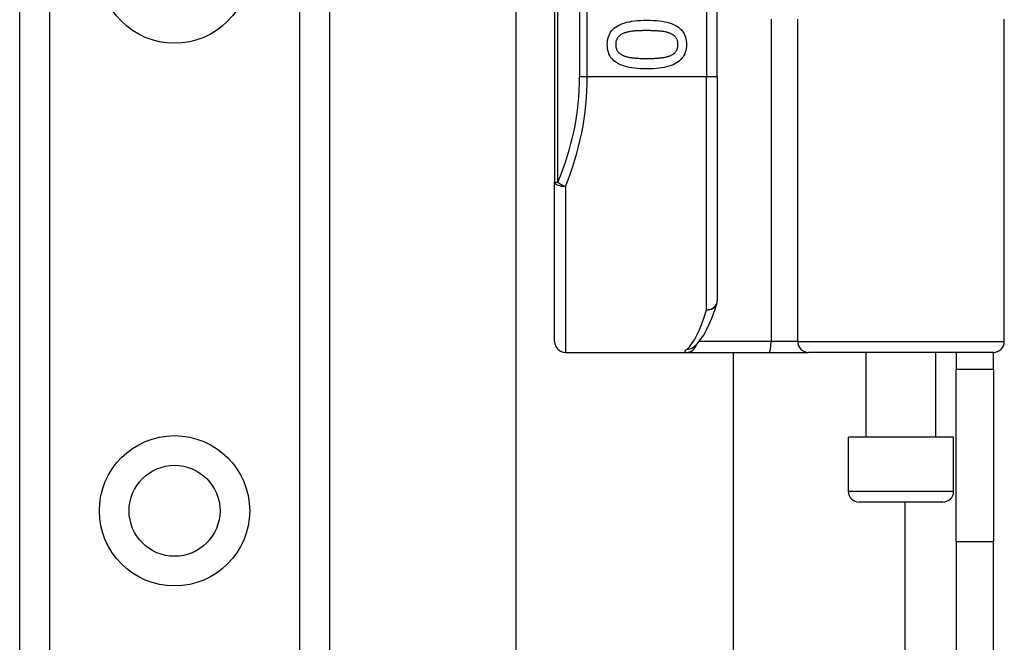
# Model space of a CAD drawing. Header units: inches. Extents: x 10 to 197, y 9 to 109.
# Tile 78 of 111: x 32.5 to 34.28, y 71.22 to 72.35. Entities that reach past the tile are written whole.
import ezdxf

# ---------------------------------------------------------------- set-up
doc = ezdxf.new("R2010")
doc.units = ezdxf.units.IN
doc.header["$MEASUREMENT"] = 0
doc.layers.add('Visible Edges(ANSI)', color=7, linetype='Continuous', lineweight=25)
doc.layers.add('Visible Tangent Edges(ANSI)', color=7, linetype='Continuous', lineweight=25)

msp = doc.modelspace()

# ---------------------------------------------------------------- linework, layer by layer
at = {"layer": 'Visible Edges(ANSI)'}
for p, q in [((32.4967, 18.9666), (32.4967, 75.7225)), ((33.0587, 75.7225), (33.0587, 18.9666)), ((33.4672, 73.9371), (33.4672, 72.0549)), ((33.7625, 72.246), (33.7625, 73.746)), ((33.3976, 56.331), (33.3976, 72.5601)), ((34.2832, 71.7657), (34.2832, 72.3504)), ((33.7625, 72.246), (33.7625, 71.8398)), ((33.4672, 71.7657), (33.4672, 72.0549)), ((33.4869, 71.746), (33.7064, 71.746)), ((33.7064, 71.746), (33.8558, 71.746)), ((33.7186, 71.7551), (33.7191, 71.7554)), ((33.7913, 71.746), (33.7913, 57.145)), ((33.8558, 71.746), (33.9281, 71.746)), ((34.2635, 71.746), (33.9281, 71.746)), ((34.0327, 71.5925), (34.0327, 71.746)), ((34.1587, 71.5925), (34.1587, 71.746)), ((34.1957, 71.746), (34.1957, 71.715)), ((34.2637, 71.715), (34.2637, 71.746)), ((34.1957, 71.403), (34.1957, 71.715)), ((34.2637, 71.715), (34.1957, 71.715)), ((34.2637, 71.715), (34.2637, 71.403)), ((34.1912, 71.5925), (34.0003, 71.5925)), ((34.0003, 71.4941), (34.0003, 71.5925)), ((34.1912, 71.4941), (34.1912, 71.5925)), ((34.1715, 71.4744), (34.0199, 71.4744)), ((34.1957, 71.403), (34.1957, 57.488)), ((34.2637, 57.488), (34.2637, 71.403))]:
    msp.add_line(p, q, dxfattribs=at)
at = {"layer": 'Visible Edges(ANSI)', "flags": 128}
for points in [[(33.5629, 72.3042), (33.563, 72.3079), (33.5634, 72.3115), (33.564, 72.3148), (33.5649, 72.318), (33.566, 72.3211), (33.5673, 72.3239), (33.5689, 72.3267), (33.5708, 72.3292), (33.5728, 72.3316), (33.5752, 72.3337), (33.5778, 72.3358), (33.5806, 72.3376), (33.5837, 72.3393), (33.587, 72.3409), (33.5906, 72.3423), (33.5945, 72.3436), (33.5986, 72.3447), (33.6029, 72.3456), (33.6076, 72.3465), (33.6125, 72.3471), (33.6176, 72.3476), (33.623, 72.348), (33.6287, 72.3482), (33.6346, 72.3483)], [(33.6346, 72.3483), (33.6407, 72.3482), (33.6465, 72.348), (33.652, 72.3476), (33.6572, 72.3471), (33.6622, 72.3464), (33.6669, 72.3456), (33.6713, 72.3446), (33.6754, 72.3435), (33.6792, 72.3422), (33.6828, 72.3408), (33.6861, 72.3393), (33.6891, 72.3375), (33.6919, 72.3357), (33.6944, 72.3336), (33.6967, 72.3314), (33.6987, 72.329), (33.7005, 72.3265), (33.7021, 72.3238), (33.7034, 72.3209), (33.7045, 72.3179), (33.7053, 72.3147), (33.7059, 72.3114), (33.7063, 72.3079), (33.7064, 72.3042)], [(33.593, 72.3249), (33.5919, 72.3244), (33.5907, 72.3239), (33.5897, 72.3234), (33.5886, 72.3228), (33.5877, 72.3222), (33.5867, 72.3216), (33.5858, 72.3209), (33.585, 72.3203), (33.5842, 72.3195), (33.5834, 72.3188), (33.5827, 72.318), (33.582, 72.3172), (33.5814, 72.3164), (33.5809, 72.3155), (33.5804, 72.3145), (33.5799, 72.3136), (33.5795, 72.3125), (33.5792, 72.3115), (33.5789, 72.3104), (33.5786, 72.3092), (33.5784, 72.308), (33.5783, 72.3068), (33.5782, 72.3055), (33.5782, 72.3042)], [(33.6346, 72.3295), (33.6322, 72.3295), (33.6299, 72.3295), (33.6276, 72.3295), (33.6254, 72.3294), (33.6233, 72.3294), (33.6213, 72.3293), (33.6193, 72.3292), (33.6174, 72.3291), (33.6155, 72.329), (33.6137, 72.3289), (33.612, 72.3288), (33.6103, 72.3287), (33.6087, 72.3285), (33.6072, 72.3283), (33.6056, 72.3281), (33.6041, 72.3278), (33.6026, 72.3276), (33.6012, 72.3273), (33.5997, 72.3269), (33.5983, 72.3266), (33.597, 72.3262), (33.5956, 72.3258), (33.5943, 72.3253), (33.593, 72.3249)], [(33.6766, 72.3247), (33.6754, 72.3252), (33.6741, 72.3256), (33.6728, 72.326), (33.6715, 72.3264), (33.6701, 72.3268), (33.6686, 72.3271), (33.6671, 72.3274), (33.6655, 72.3277), (33.6639, 72.3279), (33.6623, 72.3282), (33.6606, 72.3284), (33.6588, 72.3285), (33.657, 72.3287), (33.6552, 72.3288), (33.6533, 72.329), (33.6514, 72.3291), (33.6494, 72.3292), (33.6474, 72.3293), (33.6454, 72.3294), (33.6433, 72.3294), (33.6412, 72.3295), (33.639, 72.3295), (33.6368, 72.3295), (33.6346, 72.3295)], [(33.6911, 72.3042), (33.6911, 72.3055), (33.691, 72.3067), (33.6909, 72.3079), (33.6907, 72.309), (33.6905, 72.3101), (33.6902, 72.3112), (33.6898, 72.3123), (33.6895, 72.3133), (33.689, 72.3142), (33.6886, 72.3151), (33.688, 72.316), (33.6875, 72.3169), (33.6868, 72.3177), (33.6861, 72.3185), (33.6854, 72.3192), (33.6846, 72.32), (33.6838, 72.3207), (33.6829, 72.3213), (33.682, 72.322), (33.681, 72.3226), (33.68, 72.3232), (33.6789, 72.3237), (33.6778, 72.3242), (33.6766, 72.3247)], [(33.6347, 72.2602), (33.6286, 72.2603), (33.6229, 72.2605), (33.6174, 72.2609), (33.6122, 72.2614), (33.6072, 72.2621), (33.6025, 72.2629), (33.5981, 72.2639), (33.594, 72.265), (33.5902, 72.2663), (33.5866, 72.2677), (33.5833, 72.2693), (33.5803, 72.271), (33.5775, 72.2729), (33.5749, 72.2749), (33.5727, 72.2771), (33.5706, 72.2795), (33.5688, 72.282), (33.5672, 72.2847), (33.5659, 72.2875), (33.5648, 72.2905), (33.564, 72.2937), (33.5634, 72.297), (33.563, 72.3005), (33.5629, 72.3042)], [(33.5782, 72.3042), (33.5782, 72.3029), (33.5783, 72.3017), (33.5784, 72.3006), (33.5786, 72.2994), (33.5788, 72.2983), (33.5791, 72.2973), (33.5794, 72.2962), (33.5798, 72.2952), (33.5802, 72.2943), (33.5807, 72.2934), (33.5812, 72.2925), (33.5818, 72.2916), (33.5824, 72.2908), (33.5831, 72.29), (33.5839, 72.2893), (33.5846, 72.2886), (33.5855, 72.2879), (33.5864, 72.2872), (33.5873, 72.2866), (33.5883, 72.286), (33.5893, 72.2854), (33.5904, 72.2849), (33.5915, 72.2844), (33.5927, 72.2839)], [(33.7064, 72.3042), (33.7063, 72.3005), (33.7059, 72.297), (33.7053, 72.2936), (33.7044, 72.2904), (33.7033, 72.2874), (33.7019, 72.2845), (33.7003, 72.2818), (33.6984, 72.2793), (33.6963, 72.2769), (33.694, 72.2748), (33.6914, 72.2727), (33.6885, 72.2709), (33.6854, 72.2692), (33.6821, 72.2676), (33.6785, 72.2662), (33.6746, 72.2649), (33.6705, 72.2638), (33.6661, 72.2629), (33.6615, 72.2621), (33.6567, 72.2614), (33.6515, 72.2609), (33.6462, 72.2605), (33.6406, 72.2603), (33.6347, 72.2602)], [(33.6768, 72.284), (33.6779, 72.2845), (33.679, 72.285), (33.6801, 72.2855), (33.6811, 72.2861), (33.6821, 72.2867), (33.683, 72.2873), (33.6838, 72.2879), (33.6847, 72.2886), (33.6854, 72.2893), (33.6861, 72.2901), (33.6868, 72.2908), (33.6875, 72.2916), (33.688, 72.2925), (33.6886, 72.2933), (33.689, 72.2942), (33.6895, 72.2952), (33.6898, 72.2962), (33.6902, 72.2972), (33.6905, 72.2983), (33.6907, 72.2994), (33.6909, 72.3005), (33.691, 72.3017), (33.6911, 72.3029), (33.6911, 72.3042)], [(33.5927, 72.2839), (33.5939, 72.2834), (33.5951, 72.283), (33.5963, 72.2826), (33.5977, 72.2823), (33.599, 72.2819), (33.6004, 72.2816), (33.6019, 72.2813), (33.6034, 72.281), (33.605, 72.2807), (33.6066, 72.2805), (33.6083, 72.2803), (33.61, 72.2801), (33.6118, 72.2799), (33.6136, 72.2797), (33.6155, 72.2796), (33.6174, 72.2795), (33.6194, 72.2793), (33.6214, 72.2792), (33.6235, 72.2792), (33.6256, 72.2791), (33.6278, 72.279), (33.6301, 72.279), (33.6324, 72.279), (33.6347, 72.279)], [(33.6347, 72.279), (33.637, 72.279), (33.6393, 72.279), (33.6415, 72.279), (33.6437, 72.2791), (33.6459, 72.2792), (33.6479, 72.2792), (33.65, 72.2793), (33.6519, 72.2795), (33.6539, 72.2796), (33.6557, 72.2797), (33.6575, 72.2799), (33.6593, 72.2801), (33.661, 72.2803), (33.6627, 72.2805), (33.6643, 72.2807), (33.6659, 72.281), (33.6674, 72.2813), (33.6689, 72.2816), (33.6703, 72.282), (33.6717, 72.2823), (33.6731, 72.2827), (33.6743, 72.2831), (33.6756, 72.2835), (33.6768, 72.284)], [(33.7191, 71.7554), (33.726, 71.7617), (33.7322, 71.7691), (33.7378, 71.7774), (33.7431, 71.7867), (33.748, 71.797), (33.7528, 71.8083), (33.7573, 71.8206), (33.7616, 71.834)]]:
    msp.add_lwpolyline(points, dxfattribs=at)
at = {"layer": 'Visible Edges(ANSI)'}
msp.add_circle((32.7777, 71.4587), 0.0825, dxfattribs=at)
for centre, start, end in [((33.7428, 71.8398), 342.9585, 0), ((33.4869, 71.7657), 180, 270), ((34.2635, 71.7657), 270, 0), ((34.0199, 71.4941), 180, 270), ((34.1715, 71.4941), 270, 0)]:
    msp.add_arc(centre, 0.0197, start, end, dxfattribs=at)
at = {"layer": 'Visible Tangent Edges(ANSI)'}
for p, q in [((32.5506, 75.7225), (32.5506, 18.9666)), ((33.0049, 18.9666), (33.0049, 75.7225)), ((33.473, 72.0549), (33.473, 73.9371)), ((33.5126, 73.746), (33.5126, 72.246)), ((33.5266, 72.246), (33.5266, 73.746)), ((33.7428, 73.746), (33.7428, 72.246)), ((33.8603, 72.3504), (33.8603, 71.7657)), ((33.9085, 71.7657), (33.9085, 72.3504)), ((33.5266, 72.246), (33.5126, 72.246)), ((33.7428, 72.246), (33.5266, 72.246)), ((33.7625, 72.246), (33.7428, 72.246)), ((33.7428, 71.8231), (33.7428, 72.246)), ((33.4672, 72.0549), (33.473, 72.0549)), ((33.4869, 72.0471), (33.4869, 71.746)), ((33.8603, 71.7657), (33.7295, 71.7657)), ((33.9085, 71.7657), (33.8603, 71.7657)), ((33.9085, 71.7657), (34.2832, 71.7657)), ((34.0003, 71.4941), (34.1912, 71.4941)), ((34.1027, 71.4744), (34.1027, 57.4167)), ((34.1957, 71.403), (34.2637, 71.403))]:
    msp.add_line(p, q, dxfattribs=at)
at = {"layer": 'Visible Tangent Edges(ANSI)', "flags": 128}
msp.add_lwpolyline([(33.707, 71.7515), (33.7065, 71.7511), (33.706, 71.7507), (33.7055, 71.7502), (33.7051, 71.7499), (33.7048, 71.7495), (33.7044, 71.7491), (33.7042, 71.7488), (33.7039, 71.7485), (33.7038, 71.7482), (33.7036, 71.7479), (33.7035, 71.7476), (33.7035, 71.7474), (33.7035, 71.7472), (33.7035, 71.747), (33.7036, 71.7468), (33.7037, 71.7466), (33.7039, 71.7465), (33.7041, 71.7464), (33.7044, 71.7463), (33.7047, 71.7462), (33.705, 71.7461), (33.7054, 71.7461), (33.7059, 71.746), (33.7064, 71.746)], dxfattribs=at)
at = {"layer": 'Visible Tangent Edges(ANSI)'}
for centre in [(32.7777, 72.4429), (32.7777, 71.4587)]:
    msp.add_circle(centre, 0.1363, dxfattribs=at)
msp.add_arc((33.0323, 72.246), 0.4803, 336.5561, 0, dxfattribs=at)
for centre, major_axis, ratio, start_param, end_param in [((33.0462, 72.246), (0, 0.5), 0.96063, 4.303216, 4.712389), ((33.4869, 72.0549), (-0.0197, 0), 0.39785, 0, 1.570796), ((33.4869, 72.0549), (-0.0181, 0.0078), 0.369668, 0.864875, 1.72975), ((33.7428, 71.8398), (0.0197, 0), 0.845842, 4.712389, 6.283185), ((33.6933, 72.246), (0, -0.5), 0.185699, 0.148494, 0.562654), ((33.7428, 71.8398), (0.0188, -0.0058), 0.834757, 4.962887, 6.283185), ((33.8558, 71.7657), (0, -0.0197), 0.225879, 0, 1.570796), ((33.9281, 71.7657), (0, -0.0197), 0.998608, 4.712389, 6.283185), ((33.7064, 71.7657), (0, -0.0197), 0.985236, 0, 1.320384), ((33.707, 71.771), (0.012, -0.0156), 0.971402, 5.610492, 6.283185)]:
    msp.add_ellipse(centre, major_axis=major_axis, ratio=ratio, start_param=start_param, end_param=end_param, dxfattribs=at)

doc.saveas('drawing.dxf')
